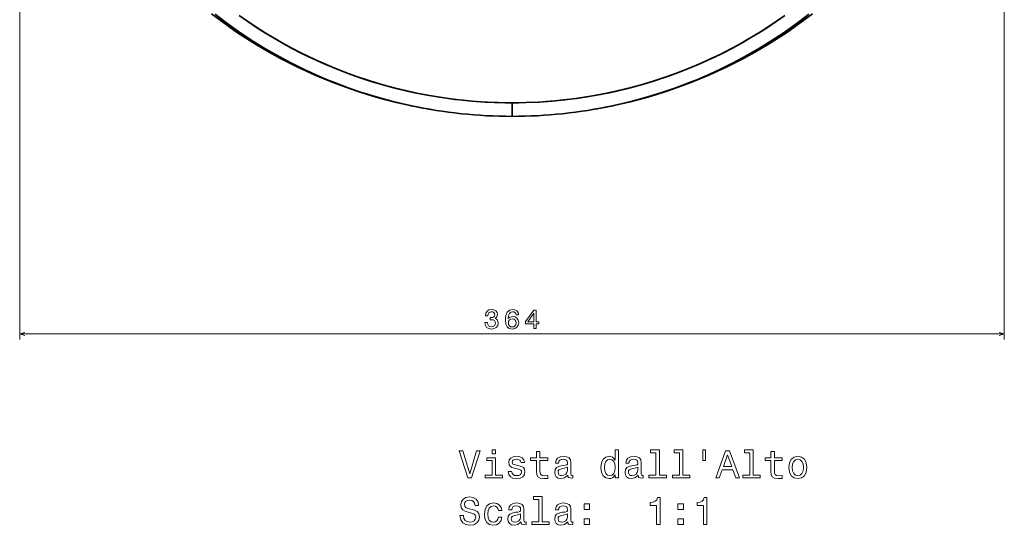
# Model space of a CAD drawing. Extents: x 412 to 1787, y 3 to 1671.
# Tile 1 of 6: x 412 to 777, y 3 to 190. Entities that reach past the tile are written whole.
import ezdxf

# ---------------------------------------------------------------- set-up
doc = ezdxf.new("R2010")
doc.units = 0

msp = doc.modelspace()

# ---------------------------------------------------------------- linework, layer by layer
at = {"color": 8, "lineweight": 13}
for p, q in [((412.33, 382.48), (412.33, 71.38)), ((776.67, 382.48), (776.67, 71.38)), ((412.33, 73.38), (776.67, 73.38))]:
    msp.add_line(p, q, dxfattribs=at)
at = {"color": 7, "lineweight": 35, "ltscale": 0.124992}
msp.add_line((594.5, 158.92), (594.5, 153.92), dxfattribs=at)
msp.add_line((594.5, 158.92), (594.5, 153.92), dxfattribs=at)
at = {"color": 7, "lineweight": 35}
for points in [[(557.32, 157.82), (554.02, 158.55), (550.73, 159.34), (547.49, 160.18), (544.26, 161.08), (541.07, 162.04), (537.89, 163.05), (534.76, 164.11), (531.64, 165.22), (528.3, 166.49), (524.99, 167.82), (521.7, 169.21), (518.45, 170.65), (515.22, 172.16), (512.03, 173.73), (508.86, 175.37), (505.72, 177.07), (502.89, 178.68), (499.56, 180.65), (496.24, 182.73), (492.97, 184.88), (489.72, 187.13), (486.5, 189.48), (483.31, 191.92)], [(557.32, 157.82), (553.61, 158.64), (550.03, 159.52), (546.81, 160.38), (543.81, 161.23), (540.17, 162.35), (537.63, 163.18), (533.26, 164.71), (528.78, 166.41), (526.1, 167.49), (522.99, 168.81), (519.92, 170.19), (516.57, 171.77), (512.88, 173.6), (509.24, 175.53), (505.65, 177.54), (502.46, 179.41), (498.22, 182.05), (495.41, 183.9), (491.25, 186.78), (487.96, 189.18), (484.68, 191.71)], [(486.91, 189.98), (490.6, 187.24), (493.03, 185.52), (495.48, 183.85), (498.86, 181.64), (502.84, 179.18), (508.05, 176.18), (512.36, 173.87), (516.46, 171.82), (520.05, 170.13), (523.24, 168.7), (526.48, 167.34), (528.98, 166.33), (533.48, 164.63), (537.32, 163.28), (542.05, 161.76), (543.93, 161.2), (547.81, 160.1), (551.68, 159.11), (556.29, 158.04), (560.95, 157.09), (565.9, 156.22)], [(493.53, 191.29), (496.72, 189.04), (499.97, 186.87), (503.26, 184.77), (506.93, 182.56), (509.8, 180.93), (512.95, 179.21), (516.75, 177.25), (519.03, 176.13), (523.44, 174.08), (525.81, 173.04), (528.32, 171.98), (532.25, 170.42), (536.65, 168.8), (541.21, 167.26), (541.86, 167.06), (546.75, 165.59), (551.68, 164.26), (555.72, 163.29), (558.55, 162.67), (563.1, 161.77), (567.77, 160.99), (570.96, 160.52), (574.97, 160.02), (579.61, 159.56), (584.56, 159.21), (589.35, 159), (592, 158.94), (594.5, 158.92)], [(495.53, 189.86), (499.33, 187.29), (503.2, 184.81), (504.79, 183.84), (509.18, 181.27), (513.31, 179.02), (516.14, 177.55), (518.94, 176.17), (521.74, 174.85), (524.6, 173.56), (527.47, 172.33), (530.44, 171.13), (534.88, 169.44), (539.45, 167.84), (542.43, 166.88), (546.66, 165.61), (550.92, 164.45), (555.54, 163.33), (559.25, 162.52), (563.97, 161.62), (568.6, 160.86), (573.29, 160.22), (576.49, 159.86), (579.72, 159.55), (582.95, 159.31), (588.06, 159.04), (591.93, 158.94), (594.5, 158.92)], [(695.47, 191.29), (692.28, 189.04), (689.03, 186.87), (685.74, 184.77), (682.07, 182.56), (679.2, 180.93), (676.05, 179.21), (672.25, 177.25), (669.97, 176.13), (665.56, 174.08), (663.19, 173.04), (660.68, 171.98), (656.75, 170.42), (652.35, 168.8), (647.79, 167.26), (647.14, 167.06), (642.25, 165.59), (637.32, 164.26), (633.28, 163.29), (630.45, 162.67), (625.9, 161.77), (621.23, 160.99), (618.04, 160.52), (614.03, 160.02), (609.39, 159.56), (604.44, 159.21), (599.65, 159), (597, 158.94), (594.5, 158.92)], [(594.5, 158.92), (599.65, 159), (604.73, 159.22), (607.13, 159.38), (610.37, 159.65), (613.59, 159.98), (618.41, 160.57), (623.05, 161.28), (628.25, 162.22), (632.46, 163.1), (637.04, 164.19), (638.59, 164.59), (642.74, 165.72), (646.85, 166.97), (651.6, 168.54), (655.34, 169.89), (659.79, 171.62), (662.74, 172.84), (665.57, 174.08), (668.46, 175.41), (671.25, 176.75), (673.62, 177.94), (676, 179.18), (679.62, 181.16), (683.74, 183.56), (686.42, 185.2), (690.41, 187.78), (694.33, 190.47)], [(702.04, 189.94), (698.35, 187.2), (695.91, 185.48), (693.46, 183.81), (690.07, 181.6), (686.1, 179.15), (681.19, 176.31), (680.52, 175.94), (676.39, 173.75), (672.21, 171.66), (669.15, 170.22), (666.02, 168.82), (662.85, 167.47), (658.32, 165.67), (654.36, 164.21), (649.91, 162.7), (645.16, 161.22), (641.42, 160.17), (637.69, 159.2), (633.25, 158.16), (628.78, 157.23), (625.95, 156.7), (623.1, 156.22)], [(631.68, 157.82), (634.98, 158.55), (638.27, 159.34), (641.51, 160.18), (644.74, 161.08), (647.93, 162.04), (651.11, 163.05), (654.24, 164.11), (657.36, 165.22), (660.7, 166.49), (664.01, 167.82), (667.3, 169.21), (670.55, 170.65), (673.78, 172.16), (676.97, 173.73), (680.14, 175.37), (683.28, 177.07), (686.11, 178.68), (689.44, 180.65), (692.76, 182.73), (696.03, 184.88), (699.28, 187.13), (702.5, 189.48), (705.69, 191.92)], [(631.68, 157.82), (635.39, 158.64), (638.97, 159.52), (642.19, 160.38), (645.19, 161.23), (648.83, 162.35), (651.37, 163.18), (655.74, 164.71), (660.22, 166.41), (662.9, 167.49), (666.01, 168.81), (669.08, 170.19), (672.43, 171.77), (676.12, 173.6), (679.76, 175.53), (683.35, 177.54), (686.54, 179.41), (690.78, 182.05), (693.59, 183.9), (697.75, 186.78), (701.04, 189.18), (704.32, 191.71)]]:
    msp.add_lwpolyline(points, dxfattribs=at)
at = {"color": 8, "lineweight": 13}
for points in [[(584.49, 77.58), (584.49, 77.51), (584.65, 76.54), (585.12, 75.81), (585.87, 75.35), (586.86, 75.18), (587.91, 75.35), (588.69, 75.79), (589.2, 76.5), (589.38, 77.41), (589.3, 78), (589.08, 78.48), (588.71, 78.86), (588.23, 79.13), (588.88, 79.68), (589.12, 80.54), (588.96, 81.33), (588.53, 81.92), (587.82, 82.3), (586.86, 82.43), (585.95, 82.27), (585.25, 81.82), (584.8, 81.12), (584.65, 80.18), (584.65, 80.11), (585.55, 80.11), (585.63, 80.75), (585.89, 81.22), (586.31, 81.5), (586.91, 81.6), (587.43, 81.52), (587.81, 81.31), (588.05, 80.97), (588.14, 80.5), (588.05, 80.01), (587.8, 79.68), (587.38, 79.47), (586.81, 79.41), (586.41, 79.42), (586.41, 78.63), (586.91, 78.65), (587.54, 78.56), (588.02, 78.31), (588.3, 77.92), (588.4, 77.41), (588.29, 76.82), (588, 76.39), (587.53, 76.11), (586.92, 76.02), (586.28, 76.12), (585.82, 76.43), (585.53, 76.91), (585.41, 77.58)], [(596.92, 80.49), (596.73, 81.31), (596.29, 81.91), (595.6, 82.3), (594.71, 82.43), (594.12, 82.36), (593.6, 82.17), (593.15, 81.85), (592.77, 81.41), (592.46, 80.86), (592.24, 80.18), (592.1, 79.38), (592.06, 78.48), (592.22, 77.05), (592.71, 76.01), (593.51, 75.39), (594.6, 75.18), (595.58, 75.36), (596.33, 75.83), (596.81, 76.58), (596.98, 77.53), (596.81, 78.48), (596.35, 79.22), (595.63, 79.69), (594.74, 79.85), (593.78, 79.64), (593.07, 79.07), (593.22, 80.18), (593.54, 80.98), (594.04, 81.45), (594.72, 81.61), (595.23, 81.53), (595.61, 81.32), (595.86, 80.97), (595.99, 80.49)], [(602.53, 75.38), (603.43, 75.38), (603.43, 77.11), (604.43, 77.11), (604.43, 77.92), (603.43, 77.92), (603.43, 82.23), (602.52, 82.23), (599.45, 78), (599.45, 77.11), (602.53, 77.11)], [(600.3, 77.92), (602.53, 81.06), (602.53, 77.92)], [(596, 77.52), (595.89, 76.88), (595.61, 76.4), (595.16, 76.07), (594.59, 75.97), (594, 76.07), (593.54, 76.39), (593.25, 76.87), (593.16, 77.51), (593.26, 78.13), (593.54, 78.61), (594.01, 78.91), (594.63, 79.02), (595.18, 78.91), (595.61, 78.62), (595.89, 78.14)]]:
    msp.add_lwpolyline(points, close=True, dxfattribs=at)
for points in [[(414.27, 73.9), (412.33, 73.38), (414.27, 72.86)], [(774.73, 72.86), (776.67, 73.38), (774.73, 73.9)]]:
    msp.add_lwpolyline(points, dxfattribs=at)
at = {"color": 7, "lineweight": 13}
for points in [[(581.34, 30.11), (578.84, 21.59), (576.26, 30.11), (574.89, 30.11), (578.12, 20.09), (579.56, 20.09), (582.71, 30.11)], [(588.45, 30.44), (587.11, 30.44), (587.11, 29), (588.45, 29)], [(603.58, 26.49), (603.58, 22.61), (603.66, 21.36), (604.07, 20.5), (604.87, 19.99), (606.24, 19.82), (607.74, 19.89), (607.74, 20.99), (606.65, 20.9), (605.65, 21.02), (605.12, 21.38), (604.89, 21.98), (604.85, 22.83), (604.85, 26.49), (607.74, 26.49), (607.74, 27.57), (604.85, 27.57), (604.85, 29.83), (603.58, 29.83), (603.58, 27.57), (601.39, 27.57), (601.39, 26.49)], [(632.66, 21.29), (632.66, 20.09), (633.92, 20.09), (633.92, 30.44), (632.67, 30.44), (632.67, 26.65), (631.7, 27.74), (631.11, 28), (630.44, 28.1), (629.21, 27.82), (628.26, 27.01), (627.64, 25.71), (627.43, 23.97), (627.64, 22.23), (628.26, 20.91), (629.21, 20.09), (630.44, 19.82), (631.11, 19.92), (631.72, 20.18)], [(647.77, 29.37), (647.77, 21.16), (645.16, 21.16), (645.16, 20.09), (651.63, 20.09), (651.63, 21.16), (649.04, 21.16), (649.04, 30.44), (645.78, 30.44), (645.78, 29.37)], [(656.45, 29.37), (656.45, 21.16), (653.84, 21.16), (653.84, 20.09), (660.31, 20.09), (660.31, 21.16), (657.71, 21.16), (657.71, 30.44), (654.46, 30.44), (654.46, 29.37)], [(665.11, 30.45), (665.11, 26.53), (666.07, 26.53), (666.07, 30.45)], [(669.87, 20.09), (671.2, 20.09), (672.25, 23.03), (676.24, 23.03), (677.3, 20.09), (678.65, 20.09), (674.99, 30.11), (673.52, 30.11)], [(682.47, 29.37), (682.47, 21.16), (679.86, 21.16), (679.86, 20.09), (686.33, 20.09), (686.33, 21.16), (683.74, 21.16), (683.74, 30.44), (680.48, 30.44), (680.48, 29.37)], [(690.32, 26.49), (690.32, 22.61), (690.41, 21.36), (690.81, 20.5), (691.62, 19.99), (692.99, 19.82), (694.49, 19.89), (694.49, 20.99), (693.39, 20.9), (692.4, 21.02), (691.86, 21.38), (691.63, 21.98), (691.59, 22.83), (691.59, 26.49), (694.49, 26.49), (694.49, 27.57), (691.59, 27.57), (691.59, 29.83), (690.32, 29.83), (690.32, 27.57), (688.13, 27.57), (688.13, 26.49)], [(588.4, 21.16), (588.4, 27.57), (585.15, 27.57), (585.15, 26.49), (587.14, 26.49), (587.14, 21.16), (584.54, 21.16), (584.54, 20.09), (591.03, 20.09), (591.03, 21.16)], [(596.99, 24.6), (595.77, 24.89), (594.86, 25.22), (594.56, 25.9), (594.64, 26.38), (594.95, 26.72), (595.44, 26.94), (596.14, 27.02), (596.82, 26.94), (597.35, 26.68), (597.7, 26.29), (597.84, 25.77), (599.08, 25.77), (599.08, 25.8), (598.87, 26.74), (598.28, 27.47), (597.35, 27.93), (596.14, 28.1), (594.92, 27.93), (594.02, 27.46), (593.46, 26.75), (593.29, 25.86), (593.42, 24.99), (593.82, 24.39), (594.49, 23.95), (595.45, 23.65), (596.86, 23.31), (597.73, 22.95), (597.96, 22.66), (598.04, 22.23), (597.91, 21.69), (597.57, 21.29), (597.01, 21.03), (596.26, 20.94), (595.47, 21.03), (594.89, 21.33), (594.5, 21.82), (594.34, 22.5), (593.12, 22.5), (593.32, 21.35), (593.91, 20.51), (594.85, 20.01), (596.14, 19.82), (597.5, 20.01), (598.49, 20.51), (599.1, 21.32), (599.31, 22.37), (599.15, 23.28), (598.71, 23.9), (597.97, 24.3)], [(615.15, 21.1), (615.15, 21.06), (615.22, 20.57), (615.44, 20.22), (616.34, 19.95), (617.05, 20.06), (617.05, 21.04), (616.75, 21), (616.34, 21.19), (616.27, 21.76), (616.27, 25.77), (616.1, 26.79), (615.6, 27.51), (614.72, 27.95), (613.48, 28.1), (612.27, 27.93), (611.37, 27.44), (610.81, 26.68), (610.62, 25.67), (610.62, 25.58), (611.76, 25.58), (611.86, 26.19), (612.18, 26.62), (612.7, 26.88), (613.43, 26.98), (614.14, 26.91), (614.64, 26.69), (614.95, 26.32), (615.05, 25.8), (614.99, 25.19), (614.76, 24.89), (614.18, 24.75), (613.1, 24.63), (611.86, 24.37), (610.98, 23.91), (610.47, 23.19), (610.31, 22.12), (610.45, 21.17), (610.9, 20.47), (611.62, 20.02), (612.61, 19.86), (613.95, 20.17)], [(630.65, 26.97), (631.49, 26.76), (632.12, 26.2), (632.5, 25.27), (632.64, 23.97), (632.5, 22.66), (632.12, 21.72), (631.49, 21.14), (630.65, 20.96), (629.86, 21.14), (629.26, 21.72), (628.85, 22.67), (628.72, 23.97), (628.85, 25.25), (629.26, 26.19), (629.86, 26.76)], [(641.17, 21.1), (641.17, 21.06), (641.24, 20.57), (641.46, 20.22), (642.37, 19.95), (643.07, 20.06), (643.07, 21.04), (642.77, 21), (642.37, 21.19), (642.3, 21.76), (642.3, 25.77), (642.12, 26.79), (641.62, 27.51), (640.74, 27.95), (639.5, 28.1), (638.29, 27.93), (637.4, 27.44), (636.83, 26.68), (636.65, 25.67), (636.65, 25.58), (637.79, 25.58), (637.89, 26.19), (638.2, 26.62), (638.72, 26.88), (639.46, 26.98), (640.16, 26.91), (640.67, 26.69), (640.97, 26.32), (641.07, 25.8), (641.01, 25.19), (640.78, 24.89), (640.21, 24.75), (639.13, 24.63), (637.89, 24.37), (637.01, 23.91), (636.49, 23.19), (636.33, 22.12), (636.47, 21.17), (636.92, 20.47), (637.64, 20.02), (638.64, 19.86), (639.98, 20.17)], [(672.71, 24.26), (674.26, 28.67), (675.8, 24.26)], [(696.92, 23.95), (697.15, 22.2), (697.81, 20.9), (698.87, 20.09), (700.28, 19.82), (701.68, 20.09), (702.73, 20.89), (703.39, 22.18), (703.64, 23.95), (703.39, 25.71), (702.73, 27.02), (701.68, 27.82), (700.28, 28.1), (698.87, 27.82), (697.81, 27.01), (697.15, 25.71)], [(698.22, 23.97), (698.35, 25.27), (698.75, 26.2), (699.4, 26.78), (700.28, 26.98), (701.14, 26.78), (701.79, 26.22), (702.19, 25.27), (702.34, 23.97), (702.19, 22.66), (701.79, 21.71), (701.14, 21.13), (700.28, 20.94), (699.4, 21.13), (698.75, 21.71), (698.35, 22.66)], [(615, 22.8), (614.83, 22.05), (614.37, 21.48), (613.68, 21.1), (612.83, 20.97), (612.28, 21.04), (611.89, 21.27), (611.65, 21.68), (611.57, 22.24), (611.63, 22.74), (611.86, 23.1), (612.79, 23.51), (613.95, 23.68), (615, 24.03)], [(641.03, 22.8), (640.85, 22.05), (640.39, 21.48), (639.7, 21.1), (638.85, 20.97), (638.3, 21.04), (637.91, 21.27), (637.67, 21.68), (637.6, 22.24), (637.66, 22.74), (637.89, 23.1), (638.81, 23.51), (639.98, 23.68), (641.03, 24.03)], [(576.56, 6.12), (575.25, 6.12), (575.54, 4.59), (576.26, 3.46), (577.37, 2.79), (578.87, 2.54), (580.35, 2.77), (581.46, 3.41), (582.17, 4.4), (582.43, 5.71), (582.21, 6.89), (581.6, 7.66), (580.62, 8.16), (579.31, 8.54), (578.19, 8.81), (577.45, 9.13), (577.04, 9.59), (576.91, 10.31), (577.04, 10.96), (577.41, 11.45), (577.99, 11.78), (578.78, 11.89), (579.59, 11.75), (580.22, 11.36), (580.64, 10.71), (580.84, 9.83), (582.15, 9.83), (582.15, 9.86), (581.92, 11.22), (581.24, 12.23), (580.18, 12.86), (578.74, 13.08), (577.44, 12.86), (576.43, 12.25), (575.78, 11.32), (575.55, 10.11), (575.74, 9.03), (576.29, 8.29), (577.15, 7.8), (578.33, 7.43), (579.5, 7.1), (580.38, 6.78), (580.91, 6.32), (581.1, 5.57), (580.93, 4.8), (580.48, 4.23), (579.8, 3.87), (578.92, 3.75), (577.94, 3.91), (577.19, 4.37), (576.72, 5.12)], [(604.4, 12.1), (604.4, 3.88), (601.79, 3.88), (601.79, 2.82), (608.26, 2.82), (608.26, 3.88), (605.67, 3.88), (605.67, 13.16), (602.41, 13.16), (602.41, 12.1)], [(647.97, 2.82), (649.28, 2.82), (649.28, 12.89), (648.3, 12.89), (648.04, 12.01), (647.53, 11.42), (646.73, 11.07), (645.64, 10.96), (645.64, 9.93), (647.97, 9.93)], [(665.32, 2.82), (666.63, 2.82), (666.63, 12.89), (665.65, 12.89), (665.39, 12.01), (664.87, 11.42), (664.08, 11.07), (662.99, 10.96), (662.99, 9.93), (665.32, 9.93)], [(589.46, 7.99), (590.71, 7.99), (590.45, 9.14), (589.83, 10.05), (588.87, 10.61), (587.61, 10.83), (586.23, 10.54), (585.18, 9.73), (584.51, 8.42), (584.28, 6.66), (584.5, 4.92), (585.15, 3.62), (586.17, 2.82), (587.57, 2.54), (588.81, 2.76), (589.77, 3.36), (590.44, 4.31), (590.72, 5.58), (589.51, 5.58), (589.3, 4.78), (588.89, 4.17), (588.32, 3.8), (587.61, 3.68), (586.73, 3.87), (586.1, 4.44), (585.71, 5.38), (585.58, 6.71), (585.71, 8), (586.11, 8.94), (586.76, 9.52), (587.61, 9.72), (588.36, 9.59), (588.92, 9.26), (589.3, 8.71)], [(597.8, 3.82), (597.8, 3.78), (597.87, 3.29), (598.09, 2.95), (599, 2.67), (599.7, 2.79), (599.7, 3.77), (599.4, 3.72), (599, 3.91), (598.92, 4.49), (598.92, 8.49), (598.75, 9.52), (598.25, 10.24), (597.37, 10.67), (596.13, 10.83), (594.92, 10.65), (594.02, 10.17), (593.46, 9.4), (593.28, 8.39), (593.28, 8.31), (594.41, 8.31), (594.51, 8.91), (594.83, 9.34), (595.35, 9.6), (596.09, 9.7), (596.79, 9.63), (597.3, 9.42), (597.6, 9.04), (597.7, 8.52), (597.64, 7.92), (597.41, 7.61), (596.83, 7.47), (595.75, 7.36), (594.51, 7.1), (593.64, 6.63), (593.12, 5.91), (592.96, 4.85), (593.1, 3.9), (593.55, 3.19), (594.27, 2.74), (595.26, 2.59), (596.6, 2.89)], [(615.15, 3.82), (615.15, 3.78), (615.22, 3.29), (615.44, 2.95), (616.34, 2.67), (617.05, 2.79), (617.05, 3.77), (616.75, 3.72), (616.34, 3.91), (616.27, 4.49), (616.27, 8.49), (616.1, 9.52), (615.6, 10.24), (614.72, 10.67), (613.48, 10.83), (612.27, 10.65), (611.37, 10.17), (610.81, 9.4), (610.62, 8.39), (610.62, 8.31), (611.76, 8.31), (611.86, 8.91), (612.18, 9.34), (612.7, 9.6), (613.43, 9.7), (614.14, 9.63), (614.64, 9.42), (614.95, 9.04), (615.05, 8.52), (614.99, 7.92), (614.76, 7.61), (614.18, 7.47), (613.1, 7.36), (611.86, 7.1), (610.98, 6.63), (610.47, 5.91), (610.31, 4.85), (610.45, 3.9), (610.9, 3.19), (611.62, 2.74), (612.61, 2.59), (613.95, 2.89)], [(621.21, 8.41), (623.2, 8.41), (623.2, 10.55), (621.21, 10.55)], [(655.91, 8.41), (657.9, 8.41), (657.9, 10.55), (655.91, 10.55)], [(597.66, 5.53), (597.48, 4.78), (597.02, 4.2), (596.33, 3.82), (595.48, 3.7), (594.93, 3.77), (594.54, 4), (594.3, 4.4), (594.23, 4.96), (594.28, 5.47), (594.51, 5.83), (595.44, 6.23), (596.6, 6.4), (597.66, 6.75)], [(615, 5.53), (614.83, 4.78), (614.37, 4.2), (613.68, 3.82), (612.83, 3.7), (612.28, 3.77), (611.89, 4), (611.65, 4.4), (611.57, 4.96), (611.63, 5.47), (611.86, 5.83), (612.79, 6.23), (613.95, 6.4), (615, 6.75)], [(621.21, 2.82), (623.2, 2.82), (623.2, 4.96), (621.21, 4.96)], [(655.91, 2.82), (657.9, 2.82), (657.9, 4.96), (655.91, 4.96)]]:
    msp.add_lwpolyline(points, close=True, dxfattribs=at)
at = {"color": 7, "lineweight": 35}
for centre, major_axis, start_param, end_param in [((581.72, 233.3), (-118.35, 15.13), 1.44611, 1.762566), ((607.28, 233.3), (-118.35, -15.13), 1.379027, 1.695482)]:
    msp.add_ellipse(centre, major_axis=major_axis, ratio=0.658405, start_param=start_param, end_param=end_param, dxfattribs=at)

doc.saveas('drawing.dxf')
